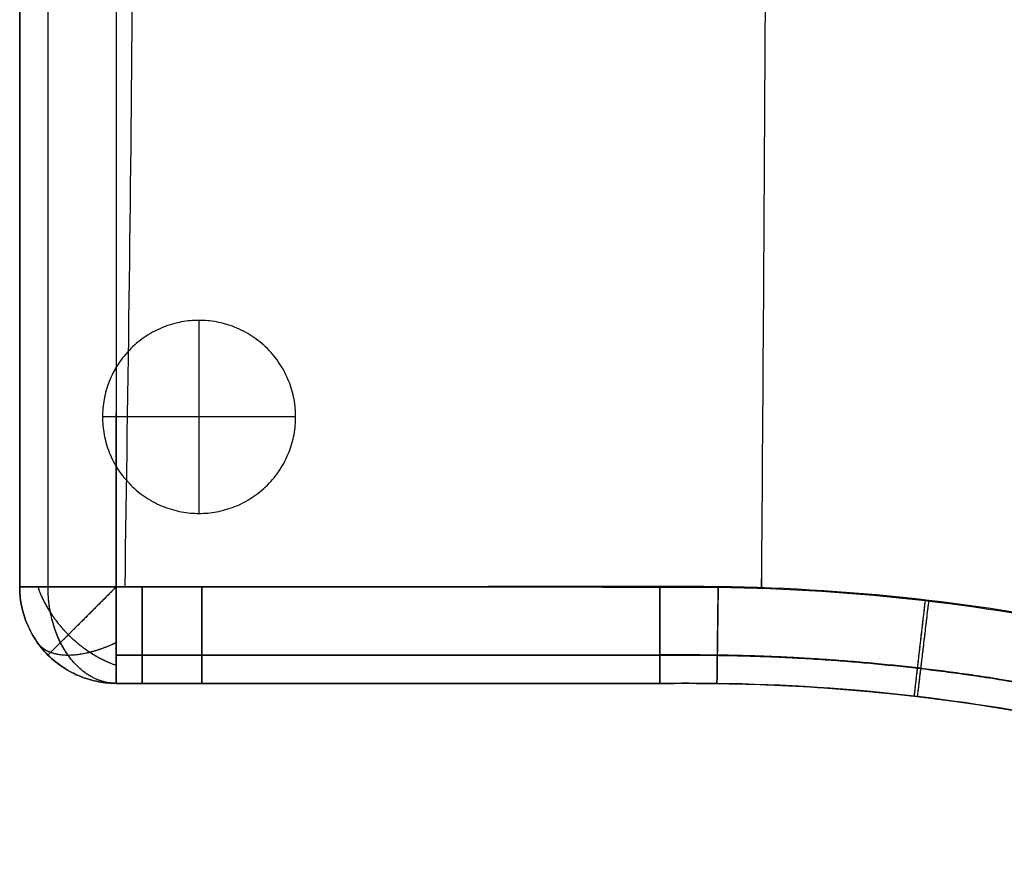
# Model space of a CAD drawing. Header units: millimetres. Extents: x 12777 to 15777, y -24570 to -21570.
# Tile 70 of 92: x 14283 to 14538, y -22443 to -22227. Entities that reach past the tile are written whole.
import ezdxf

# ---------------------------------------------------------------- set-up
doc = ezdxf.new("R2010")
doc.units = ezdxf.units.MM
doc.layers.add('compo8', color=18, linetype='Continuous', true_color=0x000000)

msp = doc.modelspace()

# ---------------------------------------------------------------- linework, layer by layer
at = {"layer": 'compo8'}
for p, q in [((14329.8, -22355.25, -721), (14329.8, -22305.25, -721)), ((14329.8, -22355.25, -766), (14329.8, -22305.25, -766)), ((14354.8, -22330.25, -721), (14304.8, -22330.25, -721)), ((14354.8, -22330.25, -766), (14304.8, -22330.25, -766)), ((14283.36, -22374.27, -568.96), (14283.36, -22374.27, -700.69)), ((14283.36, -22374.27, -390.05), (14283.36, -22374.27, -519.97)), ((14315.09, -22399.27, -568.96), (14315.09, -22399.27, -700.68)), ((14315.09, -22399.27, -390.04), (14315.09, -22399.27, -519.97)), ((14330.5, -22399.27, -568.95), (14330.5, -22399.27, -700.68)), ((14330.5, -22399.27, -390.04), (14330.5, -22399.27, -519.96)), ((14345.71, -22399.27, -568.95), (14345.71, -22399.27, -700.67)), ((14345.71, -22399.27, -390.03), (14345.71, -22399.27, -519.96)), ((14375.66, -22399.27, -568.94), (14375.66, -22399.27, -700.67)), ((14375.66, -22399.27, -390.02), (14375.66, -22399.27, -519.95)), ((14405.18, -22399.27, -568.93), (14405.18, -22399.27, -700.66)), ((14405.18, -22399.27, -390.01), (14405.18, -22399.27, -519.94)), ((14434.47, -22399.27, -568.93), (14434.47, -22399.27, -700.65)), ((14434.47, -22399.27, -390), (14434.47, -22399.27, -519.93)), ((14449.12, -22399.27, -568.92), (14449.12, -22399.27, -700.65)), ((14449.12, -22399.27, -390), (14449.12, -22399.27, -519.92)), ((14463.88, -22399.31, -568.92), (14463.88, -22399.31, -700.64)), ((14463.88, -22399.31, -389.99), (14463.88, -22399.31, -519.91)), ((14523.22, -22403.63, -568.9), (14523.22, -22403.63, -700.62)), ((14523.22, -22403.63, -389.96), (14523.22, -22403.63, -519.89))]:
    msp.add_line(p, q, dxfattribs=at)
for points, knots in [([(14283.36, -21718.27, -568.96), (14283.36, -21768.91, -568.94), (14283.36, -21878.53, -568.92), (14283.36, -21988.14, -568.92), (14283.36, -22047.12, -568.92), (14283.36, -22105.75, -568.92), (14283.36, -22164.38, -568.93), (14283.36, -22223, -568.93), (14283.36, -22273.42, -568.93), (14283.36, -22323.84, -568.94), (14283.36, -22374.27, -568.96)], [24.99788, 24.99788, 24.99788, 24.99788, 176.924351, 353.851466, 353.851466, 353.851466, 529.733929, 529.733929, 529.733929, 680.997176, 680.997176, 680.997176, 680.997176]), ([(14283.36, -22374.27, -700.69), (14283.36, -22323.84, -700.66), (14283.36, -22273.42, -700.66), (14283.36, -22223, -700.66), (14283.36, -22164.38, -700.65), (14283.36, -22105.75, -700.64), (14283.36, -22047.12, -700.64), (14283.36, -21988.14, -700.64), (14283.36, -21878.53, -700.65), (14283.36, -21768.91, -700.67), (14283.36, -21718.27, -700.69)], [25.008968, 25.008968, 25.008968, 25.008968, 176.272155, 176.272155, 176.272155, 352.154618, 352.154618, 352.154618, 529.081238, 681.008177, 681.008177, 681.008177, 681.008177]), ([(14283.36, -21718.27, -634.83), (14283.36, -21827.88, -634.82), (14283.36, -21937.5, -634.83), (14283.36, -22105.75, -634.83), (14283.36, -22164.38, -634.83), (14283.36, -22273.42, -634.83), (14283.36, -22323.84, -634.82), (14283.36, -22374.27, -634.83)], [6923.866867, 6923.866867, 6923.866867, 6923.866867, 7237.81481, 7237.81481, 7405.72534, 7405.72534, 7550.132449, 7550.132449, 7550.132449, 7550.132449]), ([(14283.36, -21718.27, -390.05), (14283.36, -21768.91, -390.02), (14283.36, -21878.53, -390), (14283.36, -21988.14, -389.99), (14283.36, -22047.12, -389.99), (14283.36, -22105.75, -389.99), (14283.36, -22164.38, -390), (14283.36, -22223, -390.01), (14283.36, -22273.42, -390.01), (14283.36, -22323.84, -390.02), (14283.36, -22374.27, -390.05)], [24.99788, 24.99788, 24.99788, 24.99788, 176.924351, 353.851466, 353.851466, 353.851466, 529.733929, 529.733929, 529.733929, 680.997176, 680.997176, 680.997176, 680.997176]), ([(14283.36, -22374.27, -519.97), (14283.36, -22323.84, -519.94), (14283.36, -22273.42, -519.94), (14283.36, -22223, -519.93), (14283.36, -22164.38, -519.93), (14283.36, -22105.75, -519.92), (14283.36, -22047.12, -519.92), (14283.36, -21988.14, -519.91), (14283.36, -21878.53, -519.93), (14283.36, -21768.91, -519.95), (14283.36, -21718.27, -519.97)], [25.008968, 25.008968, 25.008968, 25.008968, 176.272155, 176.272155, 176.272155, 352.154618, 352.154618, 352.154618, 529.081238, 681.008177, 681.008177, 681.008177, 681.008177]), ([(14283.36, -21718.27, -455.02), (14283.36, -21827.88, -455.01), (14283.36, -21937.5, -455.02), (14283.36, -22105.75, -455.02), (14283.36, -22164.38, -455.03), (14283.36, -22273.42, -455.02), (14283.36, -22323.84, -455.01), (14283.36, -22374.27, -455.02)], [6923.866867, 6923.866867, 6923.866867, 6923.866867, 7237.81481, 7237.81481, 7405.72534, 7405.72534, 7550.132449, 7550.132449, 7550.132449, 7550.132449]), ([(14308.35, -21718.26, -547.03), (14308.33, -21768.9, -547.01), (14308.31, -21878.52, -547), (14308.3, -21988.14, -546.99), (14308.3, -22047.12, -546.99), (14308.3, -22105.75, -546.99), (14308.31, -22164.38, -547), (14308.32, -22223.01, -547), (14308.33, -22273.43, -547.01), (14308.34, -22323.85, -547.01), (14308.35, -22374.28, -547.03)], [24.99788, 24.99788, 24.99788, 24.99788, 176.924351, 353.851466, 353.851466, 353.851466, 529.733929, 529.733929, 529.733929, 680.997176, 680.997176, 680.997176, 680.997176]), ([(14308.35, -21718.26, -360.38), (14308.33, -21768.9, -360.36), (14308.31, -21878.52, -360.33), (14308.3, -21988.14, -360.32), (14308.3, -22047.12, -360.33), (14308.3, -22105.75, -360.33), (14308.31, -22164.38, -360.34), (14308.32, -22223.01, -360.34), (14308.33, -22273.43, -360.35), (14308.34, -22323.85, -360.35), (14308.35, -22374.28, -360.38)], [24.99788, 24.99788, 24.99788, 24.99788, 176.924351, 353.851466, 353.851466, 353.851466, 529.733929, 529.733929, 529.733929, 680.997176, 680.997176, 680.997176, 680.997176]), ([(14308.37, -22374.25, -722.61), (14308.38, -22323.84, -722.59), (14308.4, -22273.42, -722.59), (14308.4, -22223, -722.58), (14308.41, -22164.37, -722.58), (14308.42, -22105.75, -722.57), (14308.42, -22047.12, -722.57), (14308.42, -21988.15, -722.57), (14308.41, -21878.53, -722.58), (14308.39, -21768.92, -722.6), (14308.37, -21718.28, -722.61)], [25.008968, 25.008968, 25.008968, 25.008968, 176.272155, 176.272155, 176.272155, 352.154618, 352.154618, 352.154618, 529.081238, 681.008177, 681.008177, 681.008177, 681.008177]), ([(14308.37, -22374.25, -549.64), (14308.38, -22323.84, -549.61), (14308.4, -22273.42, -549.6), (14308.4, -22223, -549.6), (14308.41, -22164.37, -549.59), (14308.42, -22105.75, -549.58), (14308.42, -22047.12, -549.58), (14308.42, -21988.15, -549.58), (14308.41, -21878.53, -549.59), (14308.39, -21768.92, -549.61), (14308.37, -21718.28, -549.64)], [25.008968, 25.008968, 25.008968, 25.008968, 176.272155, 176.272155, 176.272155, 352.154618, 352.154618, 352.154618, 529.081238, 681.008177, 681.008177, 681.008177, 681.008177]), ([(14311.79, -21718.26, -547.03), (14311.79, -21718.69, -547.03), (14312.8, -21777.14, -547.01), (14313.46, -21882.61, -546.99), (14313.04, -22051.34, -546.97), (14312.89, -22213.11, -547), (14311.36, -22321.44, -547.01), (14310.55, -22374.28, -547.03)], [3794.877417, 3794.877417, 3794.877417, 3794.877417, 3796.112041, 3961.852613, 4127.593184, 4293.333755, 4451.738745, 4451.738745, 4451.738745, 4451.738745]), ([(14311.79, -21718.26, -360.38), (14311.79, -21718.69, -360.38), (14312.8, -21777.14, -360.35), (14313.46, -21882.61, -360.32), (14313.04, -22051.34, -360.3), (14312.89, -22213.11, -360.33), (14311.36, -22321.44, -360.35), (14310.55, -22374.28, -360.38)], [3794.877417, 3794.877417, 3794.877417, 3794.877417, 3796.112041, 3961.852613, 4127.593184, 4293.333755, 4451.738745, 4451.738745, 4451.738745, 4451.738745]), ([(14311.79, -21718.28, -722.61), (14311.79, -21718.7, -722.61), (14312.8, -21777.15, -722.59), (14313.46, -21882.61, -722.57), (14313.04, -22051.34, -722.56), (14312.89, -22213.1, -722.58), (14311.36, -22321.43, -722.59), (14310.55, -22374.25, -722.61)], [3794.898602, 3794.898602, 3794.898602, 3794.898602, 3796.112041, 3961.852613, 4127.593184, 4293.333755, 4451.713913, 4451.713913, 4451.713913, 4451.713913]), ([(14311.79, -21718.28, -549.64), (14311.79, -21718.7, -549.64), (14312.8, -21777.15, -549.61), (14313.46, -21882.61, -549.58), (14313.04, -22051.34, -549.56), (14312.89, -22213.1, -549.59), (14311.36, -22321.43, -549.61), (14310.55, -22374.25, -549.64)], [3794.898602, 3794.898602, 3794.898602, 3794.898602, 3796.112041, 3961.852613, 4127.593184, 4293.333755, 4451.713913, 4451.713913, 4451.713913, 4451.713913]), ([(14476.57, -21718.2, -546.98), (14476.58, -21719.46, -546.97), (14477, -21780.83, -546.82), (14477.11, -21885.56, -546.64), (14476.74, -22050.55, -546.55), (14476.54, -22213.03, -546.68), (14475.76, -22321.57, -546.87), (14475.36, -22374.64, -546.98)], [3792.624774, 3792.624774, 3792.624774, 3792.624774, 3796.112041, 3961.852613, 4127.593184, 4293.333755, 4451.947799, 4451.947799, 4451.947799, 4451.947799]), ([(14476.57, -21718.2, -360.31), (14476.58, -21719.46, -360.3), (14477, -21780.83, -360.1), (14477.11, -21885.56, -359.86), (14476.74, -22050.55, -359.73), (14476.54, -22213.03, -359.9), (14475.76, -22321.57, -360.16), (14475.36, -22374.64, -360.32)], [3792.624774, 3792.624774, 3792.624774, 3792.624774, 3796.112041, 3961.852613, 4127.593184, 4293.333755, 4451.947799, 4451.947799, 4451.947799, 4451.947799]), ([(14476.57, -21718.33, -722.56), (14476.58, -21719.56, -722.56), (14477, -21780.87, -722.41), (14477.11, -21885.56, -722.22), (14476.74, -22050.55, -722.13), (14476.54, -22212.99, -722.26), (14475.76, -22321.48, -722.45), (14475.37, -22374.51, -722.57)], [3792.751635, 3792.751635, 3792.751635, 3792.751635, 3796.112041, 3961.852613, 4127.593184, 4293.333755, 4451.822912, 4451.822912, 4451.822912, 4451.822912]), ([(14476.57, -21718.33, -549.56), (14476.58, -21719.56, -549.56), (14477, -21780.87, -549.36), (14477.11, -21885.56, -549.11), (14476.74, -22050.55, -548.99), (14476.54, -22212.99, -549.16), (14475.76, -22321.48, -549.42), (14475.37, -22374.51, -549.57)], [3792.751635, 3792.751635, 3792.751635, 3792.751635, 3796.112041, 3961.852613, 4127.593184, 4293.333755, 4451.822912, 4451.822912, 4451.822912, 4451.822912]), ([(14308.35, -22374.28, -547.03), (14310.59, -22374.28, -547.03), (14312.84, -22374.28, -547.03), (14315.08, -22374.28, -547.03), (14320.22, -22374.28, -547.03), (14325.35, -22374.28, -547.03), (14330.49, -22374.28, -547.02), (14370.03, -22374.3, -547.01), (14409.57, -22374.31, -547.01), (14449.11, -22374.32, -546.99), (14454.14, -22374.32, -546.99), (14459.17, -22374.3, -546.99), (14464.19, -22374.37, -546.99), (14482.09, -22374.61, -546.98), (14534.21, -22377.98, -546.96), (14621.78, -22396.96, -546.94), (14721, -22440.97, -546.89), (14810.76, -22506.14, -546.86), (14872.4, -22574.52, -546.83), (14912.59, -22636.3, -546.82), (14946.26, -22702.37, -546.84), (14974.6, -22790.19, -546.84), (14982.18, -22863.29, -546.89), (14982.21, -22899.29, -546.91)], [24.994719, 24.994719, 24.994719, 24.994719, 31.725976, 31.725976, 31.725976, 47.132861, 47.132861, 47.132861, 165.755729, 165.755729, 165.755729, 180.837834, 180.837834, 180.837834, 234.546678, 337.318829, 448.445631, 558.437349, 668.383522, 723.250397, 779.322749, 890.641932, 998.662915, 998.662915, 998.662915, 998.662915]), ([(14308.35, -22374.28, -360.38), (14310.59, -22374.28, -360.38), (14312.84, -22374.28, -360.38), (14315.08, -22374.28, -360.38), (14320.22, -22374.28, -360.38), (14325.35, -22374.28, -360.37), (14330.49, -22374.28, -360.37), (14370.03, -22374.3, -360.36), (14409.57, -22374.31, -360.35), (14449.11, -22374.32, -360.33), (14454.14, -22374.32, -360.33), (14459.17, -22374.3, -360.33), (14464.19, -22374.37, -360.32), (14482.09, -22374.61, -360.32), (14534.21, -22377.98, -360.29), (14621.78, -22396.96, -360.26), (14721, -22440.97, -360.19), (14810.76, -22506.14, -360.14), (14872.4, -22574.52, -360.11), (14912.59, -22636.3, -360.1), (14946.26, -22702.37, -360.12), (14974.6, -22790.19, -360.13), (14982.18, -22863.29, -360.19), (14982.21, -22899.29, -360.22)], [24.994719, 24.994719, 24.994719, 24.994719, 31.725976, 31.725976, 31.725976, 47.132861, 47.132861, 47.132861, 165.755729, 165.755729, 165.755729, 180.837834, 180.837834, 180.837834, 234.546678, 337.318829, 448.445631, 558.437349, 668.383522, 723.250397, 779.322749, 890.641932, 998.662915, 998.662915, 998.662915, 998.662915]), ([(14982.51, -22899.24, -722.49), (14982.54, -22862.57, -722.47), (14976.78, -22807.51, -722.43), (14957.74, -22736.45, -722.42), (14931.36, -22667.77, -722.41), (14885.18, -22587.93, -722.4), (14811.07, -22505.81, -722.43), (14736.46, -22451.73, -722.46), (14670.93, -22418.45, -722.5), (14604.53, -22393.06, -722.52), (14534.9, -22377.89, -722.55), (14482.44, -22374.48, -722.56), (14464.21, -22374.25, -722.57), (14459.19, -22374.19, -722.57), (14454.16, -22374.21, -722.57), (14449.13, -22374.21, -722.58), (14409.59, -22374.23, -722.59), (14370.05, -22374.24, -722.59), (14330.51, -22374.25, -722.61), (14325.37, -22374.25, -722.61), (14320.24, -22374.25, -722.61), (14315.1, -22374.25, -722.61), (14312.86, -22374.25, -722.61), (14310.61, -22374.25, -722.61), (14308.37, -22374.25, -722.61)], [0.004344, 0.004344, 0.004344, 0.004344, 109.991459, 165.148667, 220.328751, 330.284579, 440.229838, 550.222449, 605.112369, 660.358849, 763.143205, 817.829427, 817.829427, 817.829427, 832.911531, 832.911531, 832.911531, 951.534399, 951.534399, 951.534399, 966.941285, 966.941285, 966.941285, 973.672529, 973.672529, 973.672529, 973.672529]), ([(14982.51, -22899.24, -549.48), (14982.54, -22862.57, -549.44), (14976.78, -22807.51, -549.39), (14957.74, -22736.45, -549.38), (14931.36, -22667.77, -549.36), (14885.18, -22587.93, -549.35), (14811.07, -22505.81, -549.4), (14736.46, -22451.73, -549.44), (14670.93, -22418.45, -549.48), (14604.53, -22393.06, -549.52), (14534.9, -22377.89, -549.55), (14482.44, -22374.48, -549.57), (14464.21, -22374.25, -549.58), (14459.19, -22374.19, -549.58), (14454.16, -22374.21, -549.58), (14449.13, -22374.21, -549.59), (14409.59, -22374.23, -549.6), (14370.05, -22374.24, -549.61), (14330.51, -22374.25, -549.63), (14325.37, -22374.25, -549.63), (14320.24, -22374.25, -549.63), (14315.1, -22374.25, -549.64), (14312.86, -22374.25, -549.64), (14310.61, -22374.25, -549.64), (14308.37, -22374.25, -549.64)], [0.004344, 0.004344, 0.004344, 0.004344, 109.991459, 165.148667, 220.328751, 330.284579, 440.229838, 550.222449, 605.112369, 660.358849, 763.143205, 817.829427, 817.829427, 817.829427, 832.911531, 832.911531, 832.911531, 951.534399, 951.534399, 951.534399, 966.941285, 966.941285, 966.941285, 973.672529, 973.672529, 973.672529, 973.672529]), ([(14308.36, -22399.27, -634.83), (14310.6, -22399.27, -634.83), (14312.85, -22399.27, -634.83), (14320.23, -22399.27, -634.83), (14325.36, -22399.27, -634.83), (14335.57, -22399.27, -634.83), (14340.64, -22399.27, -634.83), (14355.69, -22399.27, -634.83), (14365.68, -22399.27, -634.83), (14385.5, -22399.27, -634.83), (14395.34, -22399.27, -634.83), (14414.95, -22399.27, -634.83), (14424.71, -22399.27, -634.83), (14439.36, -22399.27, -634.83), (14444.24, -22399.27, -634.83), (14454.04, -22399.27, -634.83), (14458.96, -22399.24, -634.83), (14483.78, -22399.57, -634.83), (14503.49, -22401, -634.83), (14563.14, -22408.93, -634.83), (14602.22, -22419.01, -634.83), (14676.92, -22448.28, -634.83), (14712.12, -22467.18, -634.83), (14777.52, -22513.15, -634.83), (14807.35, -22539.96, -634.83), (14859.93, -22600.06, -634.83), (14882.52, -22633.11, -634.83), (14919.41, -22704.03, -634.83), (14933.6, -22741.75, -634.83), (14952.56, -22819.47, -634.82), (14957.36, -22859.34, -634.83), (14957.36, -22899.27, -634.83)], [7598.975496, 7598.975496, 7598.975496, 7598.975496, 7605.698658, 7605.698658, 7621.091915, 7621.091915, 7636.288655, 7636.288655, 7666.210775, 7666.210775, 7695.701401, 7695.701401, 7724.965723, 7724.965723, 7739.598469, 7739.598469, 7754.340237, 7754.340237, 7813.987342, 7813.987342, 7934.680821, 7934.680821, 8054.410953, 8054.410953, 8174.234232, 8174.234232, 8293.693282, 8293.693282, 8413.766765, 8413.766765, 8533.398163, 8533.398163, 8533.398163, 8533.398163]), ([(14308.36, -22399.27, -455.03), (14310.6, -22399.27, -455.03), (14312.85, -22399.27, -455.03), (14320.23, -22399.27, -455.02), (14325.36, -22399.27, -455.02), (14335.57, -22399.27, -455.02), (14340.64, -22399.27, -455.02), (14355.69, -22399.27, -455.02), (14365.68, -22399.27, -455.02), (14385.5, -22399.27, -455.02), (14395.34, -22399.27, -455.02), (14414.95, -22399.27, -455.03), (14424.71, -22399.27, -455.03), (14439.36, -22399.27, -455.03), (14444.24, -22399.27, -455.02), (14454.04, -22399.27, -455.02), (14458.96, -22399.24, -455.02), (14483.78, -22399.57, -455.02), (14503.49, -22401, -455.02), (14563.14, -22408.93, -455.02), (14602.22, -22419.01, -455.02), (14676.92, -22448.28, -455.02), (14712.12, -22467.18, -455.02), (14777.52, -22513.15, -455.02), (14807.35, -22539.96, -455.02), (14859.93, -22600.06, -455.02), (14882.52, -22633.11, -455.02), (14919.41, -22704.03, -455.02), (14933.6, -22741.75, -455.02), (14952.56, -22819.47, -455.01), (14957.36, -22859.34, -455.02), (14957.36, -22899.27, -455.02)], [7598.975496, 7598.975496, 7598.975496, 7598.975496, 7605.698658, 7605.698658, 7621.091915, 7621.091915, 7636.288655, 7636.288655, 7666.210775, 7666.210775, 7695.701401, 7695.701401, 7724.965723, 7724.965723, 7739.598469, 7739.598469, 7754.340237, 7754.340237, 7813.987342, 7813.987342, 7934.680821, 7934.680821, 8054.410953, 8054.410953, 8174.234232, 8174.234232, 8293.693282, 8293.693282, 8413.766765, 8413.766765, 8533.398163, 8533.398163, 8533.398163, 8533.398163]), ([(14308.36, -22399.27, -568.96), (14310.6, -22399.27, -568.96), (14312.85, -22399.27, -568.96), (14315.09, -22399.27, -568.96), (14320.23, -22399.27, -568.96), (14325.36, -22399.27, -568.95), (14330.5, -22399.27, -568.95), (14370.04, -22399.27, -568.94), (14409.58, -22399.27, -568.93), (14449.12, -22399.27, -568.92), (14454.22, -22399.27, -568.92), (14459.13, -22399.25, -568.92), (14463.88, -22399.31, -568.92), (14480.92, -22399.53, -568.91), (14530.57, -22402.72, -568.89), (14614, -22420.77, -568.87), (14708.54, -22462.65, -568.82), (14794.08, -22524.7, -568.78), (14852.83, -22589.84, -568.75), (14891.12, -22648.7, -568.75), (14923.2, -22711.66, -568.76), (14950.18, -22795.34, -568.77), (14957.36, -22864.98, -568.81), (14957.36, -22899.27, -568.84)], [24.994719, 24.994719, 24.994719, 24.994719, 31.725976, 31.725976, 31.725976, 47.132861, 47.132861, 47.132861, 165.755729, 165.755729, 165.755729, 180.837834, 180.837834, 180.837834, 234.546678, 337.318829, 448.445631, 558.437349, 668.383522, 723.250397, 779.322749, 890.641932, 998.662915, 998.662915, 998.662915, 998.662915]), ([(14957.36, -22899.27, -700.57), (14957.36, -22864.36, -700.54), (14951.85, -22811.92, -700.5), (14933.7, -22744.28, -700.49), (14908.57, -22678.91, -700.48), (14864.61, -22602.9, -700.47), (14794.08, -22524.7, -700.51), (14723.07, -22473.19, -700.54), (14660.69, -22441.48, -700.57), (14597.48, -22417.26, -700.6), (14531.19, -22402.79, -700.62), (14481.23, -22399.53, -700.64), (14463.88, -22399.31, -700.64), (14459.13, -22399.25, -700.64), (14454.22, -22399.27, -700.65), (14449.12, -22399.27, -700.65), (14409.58, -22399.27, -700.66), (14370.04, -22399.27, -700.67), (14330.5, -22399.27, -700.68), (14325.36, -22399.27, -700.68), (14320.23, -22399.27, -700.68), (14315.09, -22399.27, -700.68), (14312.85, -22399.27, -700.68), (14310.6, -22399.27, -700.68), (14308.36, -22399.27, -700.69)], [0.004344, 0.004344, 0.004344, 0.004344, 109.991459, 165.148667, 220.328751, 330.284579, 440.229838, 550.222449, 605.112369, 660.358849, 763.143205, 817.829427, 817.829427, 817.829427, 832.911531, 832.911531, 832.911531, 951.534399, 951.534399, 951.534399, 966.941285, 966.941285, 966.941285, 973.672529, 973.672529, 973.672529, 973.672529]), ([(14308.36, -22399.27, -390.05), (14310.6, -22399.27, -390.05), (14312.85, -22399.27, -390.05), (14315.09, -22399.27, -390.04), (14320.23, -22399.27, -390.04), (14325.36, -22399.27, -390.04), (14330.5, -22399.27, -390.04), (14370.04, -22399.27, -390.02), (14409.58, -22399.27, -390.01), (14449.12, -22399.27, -390), (14454.22, -22399.27, -389.99), (14459.13, -22399.25, -389.99), (14463.88, -22399.31, -389.99), (14480.92, -22399.53, -389.98), (14530.57, -22402.72, -389.96), (14614, -22420.77, -389.92), (14708.54, -22462.65, -389.86), (14794.08, -22524.7, -389.81), (14852.83, -22589.84, -389.77), (14891.12, -22648.7, -389.77), (14923.2, -22711.66, -389.78), (14950.18, -22795.34, -389.79), (14957.36, -22864.98, -389.85), (14957.36, -22899.27, -389.89)], [24.994719, 24.994719, 24.994719, 24.994719, 31.725976, 31.725976, 31.725976, 47.132861, 47.132861, 47.132861, 165.755729, 165.755729, 165.755729, 180.837834, 180.837834, 180.837834, 234.546678, 337.318829, 448.445631, 558.437349, 668.383522, 723.250397, 779.322749, 890.641932, 998.662915, 998.662915, 998.662915, 998.662915]), ([(14957.36, -22899.27, -519.81), (14957.36, -22864.36, -519.78), (14951.85, -22811.92, -519.73), (14933.7, -22744.28, -519.71), (14908.57, -22678.91, -519.69), (14864.61, -22602.9, -519.68), (14794.08, -22524.7, -519.73), (14723.07, -22473.19, -519.77), (14660.69, -22441.48, -519.81), (14597.48, -22417.26, -519.85), (14531.19, -22402.79, -519.88), (14481.23, -22399.53, -519.91), (14463.88, -22399.31, -519.91), (14459.13, -22399.25, -519.92), (14454.22, -22399.27, -519.92), (14449.12, -22399.27, -519.92), (14409.58, -22399.27, -519.94), (14370.04, -22399.27, -519.95), (14330.5, -22399.27, -519.96), (14325.36, -22399.27, -519.97), (14320.23, -22399.27, -519.97), (14315.09, -22399.27, -519.97), (14312.85, -22399.27, -519.97), (14310.6, -22399.27, -519.97), (14308.36, -22399.27, -519.97)], [0.004344, 0.004344, 0.004344, 0.004344, 109.991459, 165.148667, 220.328751, 330.284579, 440.229838, 550.222449, 605.112369, 660.358849, 763.143205, 817.829427, 817.829427, 817.829427, 832.911531, 832.911531, 832.911531, 951.534399, 951.534399, 951.534399, 966.941285, 966.941285, 966.941285, 973.672529, 973.672529, 973.672529, 973.672529])]:
    msp.add_open_spline(points, degree=3, knots=knots, dxfattribs=at)
for points, weights, degree, knots in [([(14290.68, -21718.26, -553.46), (14290.67, -21768.9, -553.45), (14290.66, -21878.51, -553.44), (14290.66, -21988.14, -553.43), (14290.66, -22047.12, -553.43), (14290.66, -22105.75, -553.43), (14290.66, -22164.38, -553.44), (14290.67, -22223, -553.44), (14290.67, -22273.43, -553.44), (14290.67, -22323.85, -553.44), (14290.68, -22374.27, -553.46)], [0.853621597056, 0.853746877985, 0.853934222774, 0.853973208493, 0.853970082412, 0.853964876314, 0.853928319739, 0.853860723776, 0.853803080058, 0.853720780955, 0.853624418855], 3, [24.99788, 24.99788, 24.99788, 24.99788, 176.924351, 353.851466, 353.851466, 353.851466, 529.733929, 529.733929, 529.733929, 680.997176, 680.997176, 680.997176, 680.997176]), ([(14290.68, -21718.26, -369.08), (14290.67, -21768.9, -369.06), (14290.66, -21878.51, -369.05), (14290.66, -21988.14, -369.04), (14290.66, -22047.12, -369.04), (14290.66, -22105.75, -369.04), (14290.66, -22164.38, -369.05), (14290.67, -22223, -369.05), (14290.67, -22273.43, -369.05), (14290.67, -22323.85, -369.05), (14290.68, -22374.27, -369.08)], [0.853621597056, 0.853746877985, 0.853934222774, 0.853973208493, 0.853970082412, 0.853964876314, 0.853928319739, 0.853860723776, 0.853803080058, 0.853720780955, 0.853624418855], 3, [24.99788, 24.99788, 24.99788, 24.99788, 176.924351, 353.851466, 353.851466, 353.851466, 529.733929, 529.733929, 529.733929, 680.997176, 680.997176, 680.997176, 680.997176]), ([(14290.69, -22374.26, -716.19), (14290.69, -22323.84, -716.18), (14290.7, -22273.42, -716.18), (14290.7, -22223, -716.18), (14290.7, -22164.37, -716.17), (14290.7, -22105.75, -716.17), (14290.7, -22047.12, -716.17), (14290.7, -21988.14, -716.17), (14290.7, -21878.54, -716.17), (14290.69, -21768.92, -716.18), (14290.69, -21718.27, -716.19)], [0.853482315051, 0.853385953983, 0.853303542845, 0.853245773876, 0.853178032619, 0.8531413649, 0.853136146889, 0.853133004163, 0.853172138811, 0.853359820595, 0.853485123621], 3, [25.008968, 25.008968, 25.008968, 25.008968, 176.272155, 176.272155, 176.272155, 352.154618, 352.154618, 352.154618, 529.081238, 681.008177, 681.008177, 681.008177, 681.008177]), ([(14290.69, -22374.26, -540.95), (14290.69, -22323.84, -540.93), (14290.7, -22273.42, -540.93), (14290.7, -22223, -540.93), (14290.7, -22164.37, -540.93), (14290.7, -22105.75, -540.92), (14290.7, -22047.12, -540.92), (14290.7, -21988.14, -540.92), (14290.7, -21878.54, -540.92), (14290.69, -21768.92, -540.94), (14290.69, -21718.27, -540.95)], [0.853482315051, 0.853385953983, 0.853303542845, 0.853245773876, 0.853178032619, 0.8531413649, 0.853136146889, 0.853133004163, 0.853172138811, 0.853359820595, 0.853485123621], 3, [25.008968, 25.008968, 25.008968, 25.008968, 176.272155, 176.272155, 176.272155, 352.154618, 352.154618, 352.154618, 529.081238, 681.008177, 681.008177, 681.008177, 681.008177]), ([(14329.8, -22355.25, -721), (14304.8, -22355.25, -721), (14304.8, -22330.25, -721), (14304.8, -22305.25, -721), (14329.8, -22305.25, -721), (14354.8, -22305.25, -721), (14354.8, -22330.25, -721), (14354.8, -22355.25, -721), (14329.8, -22355.25, -721)], [1, 0.707106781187, 1, 0.707106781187, 1, 0.707106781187, 1, 0.707106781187, 1], 2, [-157.079633, -157.079633, -157.079633, -117.809725, -117.809725, -78.539816, -78.539816, -39.269908, -39.269908, 0, 0, 0]), ([(14329.8, -22355.25, -766), (14304.8, -22355.25, -766), (14304.8, -22330.25, -766), (14304.8, -22305.25, -766), (14329.8, -22305.25, -766), (14354.8, -22305.25, -766), (14354.8, -22330.25, -766), (14354.8, -22355.25, -766), (14329.8, -22355.25, -766)], [1, 0.707106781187, 1, 0.707106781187, 1, 0.707106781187, 1, 0.707106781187, 1], 2, [-157.079633, -157.079633, -157.079633, -117.809725, -117.809725, -78.539816, -78.539816, -39.269908, -39.269908, 0, 0, 0]), ([(14329.8, -22355.25, -743.5), (14304.8, -22355.25, -743.5), (14304.8, -22330.25, -743.5), (14304.8, -22305.25, -743.5), (14329.8, -22305.25, -743.5), (14354.8, -22305.25, -743.5), (14354.8, -22330.25, -743.5), (14354.8, -22355.25, -743.5), (14329.8, -22355.25, -743.5)], [1, 0.707106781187, 1, 0.707106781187, 1, 0.707106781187, 1, 0.707106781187, 1], 2, [-157.079633, -157.079633, -157.079633, -117.809725, -117.809725, -78.539816, -78.539816, -39.269908, -39.269908, 0, 0, 0]), ([(14308.35, -22391.95, -553.46), (14310.6, -22391.95, -553.46), (14312.84, -22391.95, -553.46), (14315.08, -22391.95, -553.46), (14320.22, -22391.95, -553.45), (14325.36, -22391.95, -553.45), (14330.49, -22391.95, -553.45), (14370.03, -22391.95, -553.44), (14409.57, -22391.96, -553.44), (14449.11, -22391.96, -553.43), (14454.2, -22391.96, -553.43), (14459.14, -22391.94, -553.43), (14463.97, -22392.01, -553.43), (14481.26, -22392.23, -553.42), (14531.62, -22395.48, -553.41), (14616.26, -22413.8, -553.4), (14712.17, -22456.29, -553.37), (14798.95, -22519.26, -553.35), (14858.54, -22585.36, -553.33), (14897.4, -22645.08, -553.33), (14929.95, -22708.95, -553.34), (14957.32, -22793.85, -553.34), (14964.62, -22864.5, -553.36), (14964.63, -22899.28, -553.38)], [0.853637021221, 0.853641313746, 0.853645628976, 0.853649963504, 0.853659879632, 0.853669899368, 0.853680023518, 0.853757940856, 0.853842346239, 0.853932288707, 0.853943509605, 0.853955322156, 0.853967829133, 0.854012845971, 0.854145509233, 0.854417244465, 0.854783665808, 0.855139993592, 0.855325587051, 0.855356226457, 0.855316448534, 0.855137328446, 0.854823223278, 0.854623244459], 3, [24.994719, 24.994719, 24.994719, 24.994719, 31.725976, 31.725976, 31.725976, 47.132861, 47.132861, 47.132861, 165.755729, 165.755729, 165.755729, 180.837834, 180.837834, 180.837834, 234.546678, 337.318829, 448.445631, 558.437349, 668.383522, 723.250397, 779.322749, 890.641932, 998.662915, 998.662915, 998.662915, 998.662915]), ([(14308.35, -22391.95, -369.08), (14310.6, -22391.95, -369.08), (14312.84, -22391.95, -369.07), (14315.08, -22391.95, -369.07), (14320.22, -22391.95, -369.07), (14325.36, -22391.95, -369.07), (14330.49, -22391.95, -369.07), (14370.03, -22391.95, -369.06), (14409.57, -22391.96, -369.05), (14449.11, -22391.96, -369.04), (14454.2, -22391.96, -369.04), (14459.14, -22391.94, -369.04), (14463.97, -22392.01, -369.04), (14481.26, -22392.23, -369.03), (14531.62, -22395.48, -369.02), (14616.26, -22413.8, -369), (14712.17, -22456.29, -368.95), (14798.95, -22519.26, -368.93), (14858.54, -22585.36, -368.9), (14897.4, -22645.08, -368.9), (14929.95, -22708.95, -368.91), (14957.32, -22793.85, -368.91), (14964.62, -22864.5, -368.95), (14964.63, -22899.28, -368.98)], [0.853637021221, 0.853641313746, 0.853645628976, 0.853649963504, 0.853659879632, 0.853669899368, 0.853680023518, 0.853757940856, 0.853842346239, 0.853932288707, 0.853943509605, 0.853955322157, 0.853967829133, 0.854012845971, 0.854145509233, 0.854417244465, 0.854783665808, 0.855139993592, 0.855325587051, 0.855356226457, 0.855316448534, 0.855137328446, 0.854823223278, 0.854623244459], 3, [24.994719, 24.994719, 24.994719, 24.994719, 31.725976, 31.725976, 31.725976, 47.132861, 47.132861, 47.132861, 165.755729, 165.755729, 165.755729, 180.837834, 180.837834, 180.837834, 234.546678, 337.318829, 448.445631, 558.437349, 668.383522, 723.250397, 779.322749, 890.641932, 998.662915, 998.662915, 998.662915, 998.662915]), ([(14964.74, -22899.25, -716.12), (14964.74, -22863.82, -716.1), (14959.16, -22810.61, -716.08), (14940.76, -22741.98, -716.07), (14915.26, -22675.63, -716.06), (14870.65, -22598.51, -716.06), (14799.08, -22519.17, -716.08), (14727.01, -22466.9, -716.1), (14663.7, -22434.73, -716.12), (14599.56, -22410.17, -716.14), (14532.29, -22395.49, -716.15), (14481.59, -22392.19, -716.16), (14463.98, -22391.97, -716.17), (14459.15, -22391.9, -716.17), (14454.21, -22391.92, -716.17), (14449.13, -22391.93, -716.17), (14409.59, -22391.93, -716.18), (14370.05, -22391.93, -716.18), (14330.5, -22391.94, -716.19), (14325.37, -22391.94, -716.19), (14320.23, -22391.94, -716.19), (14315.1, -22391.94, -716.19), (14312.85, -22391.94, -716.19), (14310.61, -22391.94, -716.19), (14308.37, -22391.94, -716.19)], [0.852479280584, 0.852277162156, 0.852030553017, 0.851852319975, 0.851737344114, 0.851735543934, 0.851953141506, 0.852261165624, 0.852500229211, 0.852746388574, 0.852954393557, 0.853094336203, 0.853138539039, 0.853151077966, 0.853162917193, 0.853174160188, 0.853264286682, 0.853348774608, 0.853426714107, 0.853436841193, 0.853446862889, 0.85345678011, 0.853461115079, 0.853465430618, 0.853469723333], 3, [0.004344, 0.004344, 0.004344, 0.004344, 109.991459, 165.148667, 220.328751, 330.284579, 440.229838, 550.222449, 605.112369, 660.358849, 763.143205, 817.829427, 817.829427, 817.829427, 832.911531, 832.911531, 832.911531, 951.534399, 951.534399, 951.534399, 966.941285, 966.941285, 966.941285, 973.672529, 973.672529, 973.672529, 973.672529]), ([(14964.74, -22899.25, -540.85), (14964.74, -22863.82, -540.83), (14959.16, -22810.61, -540.79), (14940.76, -22741.98, -540.79), (14915.26, -22675.63, -540.78), (14870.65, -22598.51, -540.77), (14799.08, -22519.17, -540.8), (14727.01, -22466.9, -540.82), (14663.7, -22434.73, -540.85), (14599.56, -22410.17, -540.88), (14532.29, -22395.49, -540.89), (14481.59, -22392.19, -540.91), (14463.98, -22391.97, -540.92), (14459.15, -22391.9, -540.92), (14454.21, -22391.92, -540.92), (14449.13, -22391.93, -540.92), (14409.59, -22391.93, -540.93), (14370.05, -22391.93, -540.94), (14330.5, -22391.94, -540.95), (14325.37, -22391.94, -540.95), (14320.23, -22391.94, -540.95), (14315.1, -22391.94, -540.95), (14312.85, -22391.94, -540.95), (14310.61, -22391.94, -540.95), (14308.37, -22391.94, -540.95)], [0.852479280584, 0.852277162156, 0.852030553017, 0.851852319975, 0.851737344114, 0.851735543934, 0.851953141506, 0.852261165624, 0.852500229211, 0.852746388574, 0.852954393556, 0.853094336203, 0.853138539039, 0.853151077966, 0.853162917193, 0.853174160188, 0.853264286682, 0.853348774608, 0.853426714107, 0.853436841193, 0.853446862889, 0.85345678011, 0.853461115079, 0.853465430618, 0.853469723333], 3, [0.004344, 0.004344, 0.004344, 0.004344, 109.991459, 165.148667, 220.328751, 330.284579, 440.229838, 550.222449, 605.112369, 660.358849, 763.143205, 817.829427, 817.829427, 817.829427, 832.911531, 832.911531, 832.911531, 951.534399, 951.534399, 951.534399, 966.941285, 966.941285, 966.941285, 973.672529, 973.672529, 973.672529, 973.672529])]:
    msp.add_rational_spline(points, weights, degree=degree, knots=knots, dxfattribs=at)
for points in [[(14329.8, -22305.25, -721), (14329.8, -22305.25, -743.5), (14329.8, -22305.25, -766)], [(14304.8, -22330.25, -721), (14304.8, -22330.25, -743.5), (14304.8, -22330.25, -766)], [(14354.8, -22330.25, -721), (14354.8, -22330.25, -743.5), (14354.8, -22330.25, -766)], [(14329.8, -22355.25, -721), (14329.8, -22355.25, -743.5), (14329.8, -22355.25, -766)], [(14290.68, -22391.94, -568.96), (14290.68, -22391.94, -634.82), (14290.68, -22391.94, -700.69)], [(14290.68, -22391.94, -390.05), (14290.68, -22391.94, -455.01), (14290.68, -22391.94, -519.97)], [(14308.36, -22399.27, -568.96), (14308.36, -22399.27, -634.82), (14308.36, -22399.27, -700.69)], [(14308.36, -22399.27, -390.05), (14308.36, -22399.27, -455.01), (14308.36, -22399.27, -519.97)]]:
    msp.add_open_spline(points, degree=2, dxfattribs=at)
at = {"layer": 'compo8', "extrusion": (-2.42046e-06, -1, -0.000541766)}
msp.add_rational_spline([(14283.36, -22374.27, -700.69), (14283.36, -22374.25, -722.62), (14308.37, -22374.25, -722.61)], [1, 0.706964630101, 1], degree=2, dxfattribs=at)
at = {"layer": 'compo8', "extrusion": (2.42046e-06, 1, 0.000400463)}
msp.add_rational_spline([(14283.36, -22374.27, -519.97), (14283.36, -22374.25, -549.65), (14308.37, -22374.25, -549.64)], [1, 0.706964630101, 1], degree=2, dxfattribs=at)
at = {"layer": 'compo8', "extrusion": (-2.65477e-06, 1, 0.00054161)}
msp.add_rational_spline([(14308.35, -22374.28, -547.03), (14283.36, -22374.28, -547.04), (14283.36, -22374.27, -568.96)], [1, 0.707248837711, 1], degree=2, dxfattribs=at)
at = {"layer": 'compo8', "extrusion": (-2.25938e-07, 2.25938e-07, -1)}
msp.add_rational_spline([(14283.36, -22374.27, -568.96), (14283.36, -22399.27, -568.96), (14308.36, -22399.27, -568.96)], [1, 0.707106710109, 1], degree=2, dxfattribs=at)
at = {"layer": 'compo8', "extrusion": (-2.25889e-07, 2.25888e-07, -1)}
msp.add_rational_spline([(14308.36, -22399.27, -700.69), (14283.36, -22399.27, -700.69), (14283.36, -22374.27, -700.69)], [1, 0.707106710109, 1], degree=2, dxfattribs=at)
at = {"layer": 'compo8'}
for points in [[(14308.36, -22399.27, -634.82), (14283.36, -22399.27, -634.82), (14283.36, -22374.27, -634.82)], [(14308.36, -22399.27, -455.01), (14283.36, -22399.27, -455.01), (14283.36, -22374.27, -455.01)]]:
    msp.add_rational_spline(points, [1, 0.707106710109, 1], degree=2, dxfattribs=at)
at = {"layer": 'compo8', "extrusion": (2.65477e-06, -1, -0.000400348)}
msp.add_rational_spline([(14308.35, -22374.28, -360.38), (14283.36, -22374.28, -360.39), (14283.36, -22374.27, -390.05)], [1, 0.707248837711, 1], degree=2, dxfattribs=at)
at = {"layer": 'compo8', "extrusion": (-3.0566e-07, 3.0566e-07, -1)}
msp.add_rational_spline([(14283.36, -22374.27, -390.05), (14283.36, -22399.27, -390.05), (14308.36, -22399.27, -390.05)], [1, 0.707106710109, 1], degree=2, dxfattribs=at)
at = {"layer": 'compo8', "extrusion": (-3.05593e-07, 3.05593e-07, -1)}
msp.add_rational_spline([(14308.36, -22399.27, -519.97), (14283.36, -22399.27, -519.97), (14283.36, -22374.27, -519.97)], [1, 0.707106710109, 1], degree=2, dxfattribs=at)
at = {"layer": 'compo8', "extrusion": (-0.470222, -0.470247, -0.746833)}
msp.add_rational_spline([(14288.05, -22374.27, -556.17), (14290.37, -22381.09, -553.34), (14295.95, -22386.67, -553.34), (14301.54, -22392.25, -553.34), (14308.35, -22394.57, -556.17)], [0.973552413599, 0.940916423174, 1, 0.940911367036, 0.973557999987], degree=2, knots=[24.028896, 24.028896, 24.028896, 39.269254, 39.269254, 54.510916, 54.510916, 54.510916], dxfattribs=at)
at = {"layer": 'compo8', "extrusion": (-0.544057, -0.544086, -0.638727)}
msp.add_rational_spline([(14288.05, -22374.27, -372.74), (14290.37, -22381.09, -368.91), (14295.95, -22386.67, -368.91), (14301.54, -22392.25, -368.91), (14308.35, -22394.57, -372.74)], [0.973552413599, 0.940916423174, 1, 0.940911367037, 0.973557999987], degree=2, knots=[24.028896, 24.028896, 24.028896, 39.269254, 39.269254, 54.510916, 54.510916, 54.510916], dxfattribs=at)
at = {"layer": 'compo8', "extrusion": (0.707125, -0.707088, 5.71241e-13)}
msp.add_rational_spline([(14308.35, -22374.28, -547.03), (14301.11, -22381.52, -547.04), (14295.95, -22386.67, -553.34), (14290.68, -22391.94, -559.78), (14290.68, -22391.94, -568.96)], [0.996900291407, 0.924012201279, 1, 0.92243012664, 0.999999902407], degree=2, knots=[54.677727, 54.677727, 54.677727, 74.096882, 74.096882, 93.920347, 93.920347, 93.920347], dxfattribs=at)
at = {"layer": 'compo8', "extrusion": (0.707125, -0.707088, -3.02734e-13)}
msp.add_rational_spline([(14308.35, -22374.28, -360.38), (14301.11, -22381.52, -360.39), (14295.95, -22386.67, -368.91), (14290.68, -22391.94, -377.63), (14290.68, -22391.94, -390.05)], [0.996900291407, 0.924012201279, 1, 0.92243012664, 0.999999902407], degree=2, knots=[54.677727, 54.677727, 54.677727, 74.096882, 74.096882, 93.920347, 93.920347, 93.920347], dxfattribs=at)
at = {"layer": 'compo8', "extrusion": (-0.659587, 1.19974e-13, 0.751628)}
msp.add_rational_spline([(14308.36, -22399.27, -700.69), (14301.03, -22399.27, -707.11), (14295.86, -22391.94, -711.66), (14290.68, -22384.61, -716.2), (14290.69, -22374.26, -716.19)], [0.996866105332, 0.922378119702, 1, 0.922405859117, 0.996812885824], degree=2, knots=[54.66472, 54.66472, 54.66472, 74.296441, 74.296441, 93.921147, 93.921147, 93.921147], dxfattribs=at)
at = {"layer": 'compo8', "extrusion": (-0.764827, -9.40833e-14, 0.644236)}
msp.add_rational_spline([(14308.36, -22399.27, -519.97), (14301.03, -22399.27, -528.67), (14295.86, -22391.94, -534.81), (14290.68, -22384.61, -540.96), (14290.69, -22374.26, -540.95)], [0.996866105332, 0.922378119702, 1, 0.922405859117, 0.996812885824], degree=2, knots=[54.66472, 54.66472, 54.66472, 74.296441, 74.296441, 93.921147, 93.921147, 93.921147], dxfattribs=at)
at = {"layer": 'compo8', "extrusion": (1, 8.25246e-07, 0.000458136)}
msp.add_rational_spline([(14308.36, -22399.27, -568.96), (14308.35, -22399.27, -547.04), (14308.35, -22374.28, -547.03)], [1, 0.707274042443, 1], degree=2, dxfattribs=at)
at = {"layer": 'compo8', "extrusion": (1, 8.25246e-07, 0.000338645)}
msp.add_rational_spline([(14308.36, -22399.27, -390.05), (14308.35, -22399.27, -360.4), (14308.35, -22374.28, -360.38)], [1, 0.707274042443, 1], degree=2, dxfattribs=at)
at = {"layer": 'compo8', "extrusion": (1, 5.76299e-06, 0.000451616)}
msp.add_rational_spline([(14308.37, -22374.25, -722.61), (14308.37, -22399.27, -722.62), (14308.36, -22399.27, -700.69)], [1, 0.706939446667, 1], degree=2, dxfattribs=at)
at = {"layer": 'compo8', "extrusion": (-1, -5.76299e-06, -0.000333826)}
msp.add_rational_spline([(14308.37, -22374.25, -549.64), (14308.37, -22399.27, -549.65), (14308.36, -22399.27, -519.97)], [1, 0.706939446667, 1], degree=2, dxfattribs=at)
at = {"layer": 'compo8', "extrusion": (1, -5.92161e-05, 0.000433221)}
msp.add_rational_spline([(14315.08, -22374.28, -547.03), (14315.08, -22399.27, -547.04), (14315.09, -22399.27, -568.96)], [1, 0.707299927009, 1], degree=2, dxfattribs=at)
at = {"layer": 'compo8', "extrusion": (1, -5.92162e-05, 0.000320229)}
msp.add_rational_spline([(14315.08, -22374.28, -360.38), (14315.08, -22399.27, -360.4), (14315.09, -22399.27, -390.04)], [1, 0.707299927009, 1], degree=2, dxfattribs=at)
at = {"layer": 'compo8', "extrusion": (1, -5.92161e-05, 0.000433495)}
msp.add_rational_spline([(14315.09, -22399.27, -700.68), (14315.1, -22399.27, -722.62), (14315.1, -22374.25, -722.61)], [1, 0.70691356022, 1], degree=2, dxfattribs=at)
at = {"layer": 'compo8', "extrusion": (-1, 5.92162e-05, -0.000320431)}
msp.add_rational_spline([(14315.09, -22399.27, -519.97), (14315.1, -22399.27, -549.65), (14315.1, -22374.25, -549.64)], [1, 0.70691356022, 1], degree=2, dxfattribs=at)
at = {"layer": 'compo8', "extrusion": (1, -3.82621e-08, 0.000384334)}
msp.add_rational_spline([(14330.49, -22374.28, -547.02), (14330.49, -22399.27, -547.04), (14330.5, -22399.27, -568.95)], [1, 0.707360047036, 1], degree=2, dxfattribs=at)
at = {"layer": 'compo8', "extrusion": (1, -3.82622e-08, 0.000284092)}
msp.add_rational_spline([(14330.49, -22374.28, -360.37), (14330.49, -22399.27, -360.39), (14330.5, -22399.27, -390.04)], [1, 0.707360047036, 1], degree=2, dxfattribs=at)
at = {"layer": 'compo8', "extrusion": (1, -3.82625e-08, 0.000384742)}
msp.add_rational_spline([(14330.5, -22399.27, -700.68), (14330.51, -22399.27, -722.62), (14330.51, -22374.25, -722.61)], [1, 0.706853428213, 1], degree=2, dxfattribs=at)
at = {"layer": 'compo8', "extrusion": (-1, 3.82624e-08, -0.000284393)}
msp.add_rational_spline([(14330.5, -22399.27, -519.96), (14330.51, -22399.27, -549.65), (14330.51, -22374.25, -549.63)], [1, 0.706853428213, 1], degree=2, dxfattribs=at)
at = {"layer": 'compo8', "extrusion": (1, -1.14237e-07, 0.000427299)}
msp.add_rational_spline([(14449.11, -22374.32, -546.99), (14449.11, -22399.27, -547.04), (14449.12, -22399.27, -568.92)], [1, 0.707864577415, 1], degree=2, dxfattribs=at)
at = {"layer": 'compo8', "extrusion": (1, -1.14237e-07, 0.000315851)}
msp.add_rational_spline([(14449.11, -22374.32, -360.33), (14449.11, -22399.27, -360.39), (14449.12, -22399.27, -390)], [1, 0.707864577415, 1], degree=2, dxfattribs=at)
at = {"layer": 'compo8', "extrusion": (1, -1.14237e-07, 0.000428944)}
msp.add_rational_spline([(14449.12, -22399.27, -700.65), (14449.13, -22399.27, -722.62), (14449.13, -22374.21, -722.58)], [1, 0.706348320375, 1], degree=2, dxfattribs=at)
at = {"layer": 'compo8', "extrusion": (-1, 1.14237e-07, -0.000317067)}
msp.add_rational_spline([(14449.12, -22399.27, -519.92), (14449.13, -22399.27, -549.65), (14449.13, -22374.21, -549.59)], [1, 0.706348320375, 1], degree=2, dxfattribs=at)
at = {"layer": 'compo8', "extrusion": (0.999915, -0.013034, 0.000457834)}
msp.add_rational_spline([(14463.88, -22399.31, -700.64), (14463.89, -22399.31, -722.62), (14464.21, -22374.25, -722.57)], [1, 0.706277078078, 1], degree=2, dxfattribs=at)
at = {"layer": 'compo8', "extrusion": (-0.999915, 0.013034, -0.000338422)}
msp.add_rational_spline([(14463.88, -22399.31, -519.91), (14463.89, -22399.31, -549.65), (14464.21, -22374.25, -549.58)], [1, 0.706277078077, 1], degree=2, dxfattribs=at)
at = {"layer": 'compo8', "extrusion": (0.999915, -0.013034, 0.000455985)}
msp.add_rational_spline([(14464.19, -22374.37, -546.99), (14463.87, -22399.31, -547.04), (14463.88, -22399.31, -568.92)], [1, 0.707935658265, 1], degree=2, dxfattribs=at)
at = {"layer": 'compo8', "extrusion": (0.999915, -0.013034, 0.000337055)}
msp.add_rational_spline([(14464.19, -22374.37, -360.32), (14463.87, -22399.31, -360.39), (14463.88, -22399.31, -389.99)], [1, 0.707935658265, 1], degree=2, dxfattribs=at)
at = {"layer": 'compo8', "extrusion": (0.993353, -0.115111, 0.000419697)}
msp.add_rational_spline([(14517.76, -22377.83, -546.97), (14514.89, -22402.59, -547.04), (14514.9, -22402.59, -568.9)], [1, 0.708214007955, 1], degree=2, dxfattribs=at)
at = {"layer": 'compo8', "extrusion": (0.993353, -0.115111, 0.000310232)}
msp.add_rational_spline([(14517.76, -22377.83, -360.3), (14514.89, -22402.59, -360.39), (14514.9, -22402.59, -389.96)], [1, 0.708214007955, 1], degree=2, dxfattribs=at)
at = {"layer": 'compo8', "extrusion": (0.993139, -0.116942, 0.000409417)}
msp.add_rational_spline([(14515.83, -22402.7, -700.62), (14515.83, -22402.7, -722.62), (14518.77, -22377.79, -722.55)], [1, 0.705990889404, 1], degree=2, dxfattribs=at)
at = {"layer": 'compo8', "extrusion": (-0.993139, 0.116942, -0.000302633)}
msp.add_rational_spline([(14515.83, -22402.7, -519.89), (14515.83, -22402.7, -549.65), (14518.77, -22377.79, -549.55)], [1, 0.705990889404, 1], degree=2, dxfattribs=at)
at = {"layer": 'compo8', "extrusion": (-0.481976, 0.68224, -0.549771)}
msp.add_rational_spline([(14287.94, -22388.69, -700.69), (14290.24, -22391.94, -706.73), (14295.86, -22391.94, -711.66), (14301.48, -22391.94, -716.59), (14308.37, -22388.69, -718.59)], [0.97160381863, 0.939345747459, 1, 0.939343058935, 0.971606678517], degree=2, knots=[23.925251, 23.925251, 23.925251, 39.268426, 39.268426, 54.612282, 54.612282, 54.612282], dxfattribs=at)
at = {"layer": 'compo8', "extrusion": (0.518855, -0.734442, 0.437475)}
msp.add_rational_spline([(14287.94, -22388.69, -519.97), (14290.24, -22391.94, -528.14), (14295.86, -22391.94, -534.81), (14301.48, -22391.94, -541.48), (14308.37, -22388.69, -544.2)], [0.97160381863, 0.939345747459, 1, 0.939343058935, 0.971606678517], degree=2, knots=[23.925251, 23.925251, 23.925251, 39.268426, 39.268426, 54.612282, 54.612282, 54.612282], dxfattribs=at)

doc.saveas('drawing.dxf')
